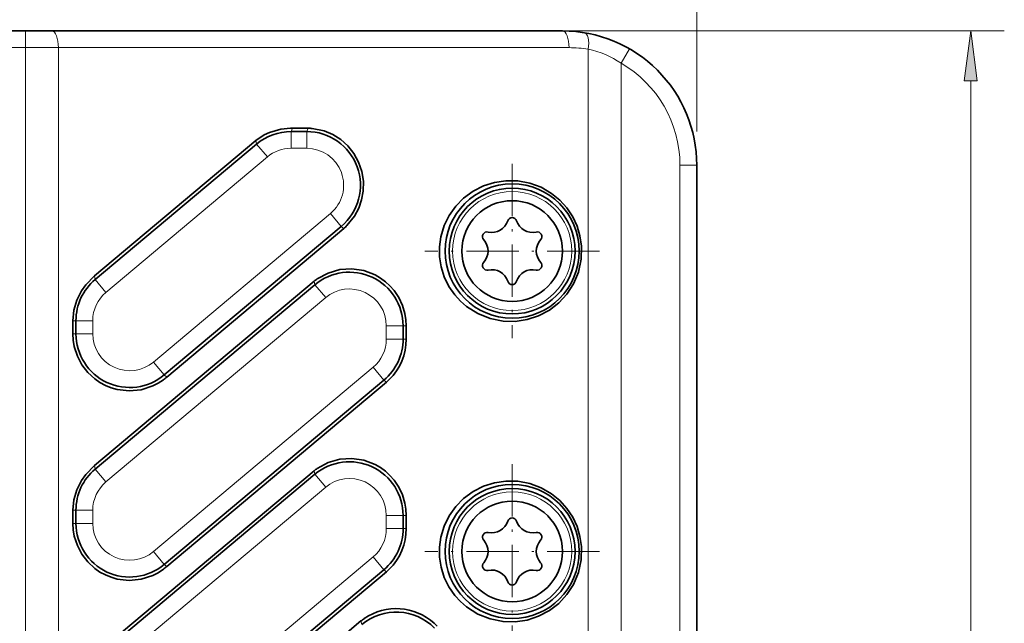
# Model space of a CAD drawing. Extents: x 5 to 415, y 5 to 296.
# Tile 43 of 58: x 269 to 327, y 229 to 265. Entities that reach past the tile are written whole.
import ezdxf

# ---------------------------------------------------------------- set-up
doc = ezdxf.new("R2010")
doc.units = 0
doc.linetypes.add('DASHDOT', pattern=[18.5, 12, -3, 0.5, -3])

msp = doc.modelspace()

# ---------------------------------------------------------------- linework, layer by layer
at = {"color": 7, "lineweight": 13, "ltscale": 0.407489}
msp.add_line((308.907593, 258.596985), (308.907593, 274.896545), dxfattribs=at)
at = {"color": 7, "lineweight": 35}
for p, q in [((190.176926, 264.596985), (268.910583, 264.596985)), ((270.473511, 264.596985), (300.907593, 264.596985)), ((308.907593, 95.596985), (308.907593, 256.596985)), ((288.897095, 229.421661), (273.007233, 216.08847))]:
    msp.add_line(p, q, dxfattribs=at)
at = {"color": 7, "lineweight": 35, "ltscale": 0.039073}
msp.add_line((268.910583, 264.596985), (270.473511, 264.596985), dxfattribs=at)
at = {"color": 7, "lineweight": 13, "ltscale": 0.025}
for p, q in [((268.910583, 263.596985), (268.910583, 264.596985)), ((304.398224, 262.664551), (304.896881, 263.531372)), ((284.73233, 257.596985), (284.73233, 258.596985)), ((285.665771, 257.596985), (285.665771, 258.596985)), ((283.318207, 257.082275), (282.675415, 257.848328)), ((307.907593, 256.596985), (308.907593, 256.596985)), ((287.079895, 253.711685), (287.722687, 252.945648)), ((273.696472, 249.008682), (273.05368, 249.774719)), ((286.793457, 248.698364), (286.150696, 249.464417)), ((272.910583, 247.323395), (271.910583, 247.323395)), ((272.910583, 246.540131), (271.910583, 246.540131)), ((290.407593, 247.013062), (291.407593, 247.013062)), ((290.407593, 246.229828), (291.407593, 246.229828)), ((276.524719, 244.854843), (277.167511, 244.088806)), ((289.621735, 244.544525), (290.264526, 243.778488)), ((273.696472, 237.708679), (273.05368, 238.474731)), ((272.910583, 236.023376), (271.910583, 236.023376)), ((290.407593, 235.713074), (291.407593, 235.713074)), ((272.910583, 235.240143), (271.910583, 235.240143)), ((290.407593, 234.929825), (291.407593, 234.929825)), ((276.524719, 233.55484), (277.167511, 232.788788)), ((289.621735, 233.244537), (290.264526, 232.478485))]:
    msp.add_line(p, q, dxfattribs=at)
at = {"color": 7, "lineweight": 13}
for p, q in [((270.910583, 264.596985), (327.23996, 264.596985)), ((190.176926, 263.596985), (268.910583, 263.596985)), ((268.910583, 88.596985), (268.910583, 263.596985)), ((270.864258, 88.596985), (270.864258, 263.596985)), ((270.864258, 263.596985), (301.29834, 263.596985)), ((302.44458, 224.762924), (302.44458, 263.502502)), ((304.398224, 89.529411), (304.398224, 262.664551)), ((325.23996, 90.57132), (325.23996, 261.62265)), ((307.907593, 95.596985), (307.907593, 256.596985))]:
    msp.add_line(p, q, dxfattribs=at)
at = {"color": 7, "lineweight": 13, "ltscale": 0.048842}
msp.add_line((268.910583, 263.596985), (270.864258, 263.596985), dxfattribs=at)
at = {"color": 7, "lineweight": 13, "ltscale": 0.005368}
for p, q in [((284.810486, 258.796997), (284.73233, 258.596985)), ((285.743927, 258.796997), (285.665771, 258.596985))]:
    msp.add_line(p, q, dxfattribs=at)
at = {"color": 7, "lineweight": 35, "ltscale": 0.023336}
for p, q in [((285.743927, 258.796997), (284.810486, 258.796997)), ((285.665771, 258.596985), (284.73233, 258.596985))]:
    msp.add_line(p, q, dxfattribs=at)
at = {"color": 7, "lineweight": 35, "ltscale": 0.314007}
for p, q in [((282.628967, 258.062073), (273.007233, 249.988464)), ((282.675415, 257.848328), (273.05368, 249.774719))]:
    msp.add_line(p, q, dxfattribs=at)
at = {"color": 7, "lineweight": 13, "ltscale": 0.005468}
for p, q in [((282.628967, 258.062073), (282.675415, 257.848328)), ((273.007233, 249.988464), (273.05368, 249.774719)), ((286.104248, 249.678162), (286.150665, 249.464417)), ((273.007233, 238.688477), (273.05368, 238.474731)), ((286.104248, 238.378159), (286.150665, 238.164413)), ((288.897095, 229.421661), (288.943542, 229.207916))]:
    msp.add_line(p, q, dxfattribs=at)
at = {"color": 7, "lineweight": 13, "ltscale": 0.314007}
msp.add_line((273.696472, 249.008682), (283.318207, 257.082275), dxfattribs=at)
at = {"color": 7, "lineweight": 13, "ltscale": 0.023336}
msp.add_line((284.73233, 257.596985), (285.665771, 257.596985), dxfattribs=at)
at = {"color": 7, "linetype": 'DASHDOT', "lineweight": 13, "ltscale": 0.26}
for p, q in [((297.907593, 256.673981), (297.907593, 246.273987)), ((297.907593, 238.766983), (297.907593, 228.366989))]:
    msp.add_line(p, q, dxfattribs=at)
at = {"color": 7, "lineweight": 13, "ltscale": 0.34447}
msp.add_line((276.524719, 244.854843), (287.079895, 253.711685), dxfattribs=at)
at = {"color": 7, "lineweight": 35, "ltscale": 0.34447}
for p, q in [((287.722687, 252.945648), (277.167511, 244.088806)), ((287.874084, 252.819977), (277.318909, 243.963135))]:
    msp.add_line(p, q, dxfattribs=at)
at = {"color": 7, "lineweight": 13, "ltscale": 0.004919}
for p, q in [((287.874084, 252.819977), (287.722687, 252.945648)), ((277.318909, 243.963135), (277.167511, 244.088806)), ((290.415924, 243.652802), (290.264526, 243.778488)), ((277.318909, 232.663116), (277.167511, 232.788788)), ((290.415924, 232.352814), (290.264526, 232.478485))]:
    msp.add_line(p, q, dxfattribs=at)
at = {"color": 7, "linetype": 'DASHDOT', "lineweight": 13, "ltscale": 0.260001}
for p, q in [((303.107605, 251.473984), (292.707581, 251.473984)), ((303.107605, 233.566986), (292.707581, 233.566986))]:
    msp.add_line(p, q, dxfattribs=at)
at = {"color": 7, "lineweight": 35, "ltscale": 0.427423}
for p, q in [((286.104248, 249.678162), (273.007233, 238.688477)), ((286.150665, 249.464417), (273.05368, 238.474731)), ((290.264526, 243.778488), (277.167511, 232.788788)), ((290.415924, 243.652802), (277.318909, 232.663116)), ((286.104248, 238.378159), (273.007233, 227.388474)), ((286.150665, 238.164413), (273.05368, 227.174728)), ((290.264526, 232.478485), (277.167511, 221.4888)), ((290.415924, 232.352814), (277.318909, 221.363129))]:
    msp.add_line(p, q, dxfattribs=at)
at = {"color": 7, "lineweight": 13, "ltscale": 0.427423}
for p, q in [((273.696472, 237.708679), (286.793457, 248.698364)), ((276.524719, 233.55484), (289.621735, 244.544525)), ((273.696472, 226.408676), (286.793457, 237.398376)), ((276.524719, 222.254837), (289.621735, 233.244537))]:
    msp.add_line(p, q, dxfattribs=at)
at = {"color": 7, "lineweight": 13, "ltscale": 0.004602}
for p, q in [((271.726501, 247.323395), (271.910583, 247.323395)), ((271.726501, 246.540131), (271.910583, 246.540131)), ((271.726501, 236.023376), (271.910583, 236.023376)), ((271.726501, 235.240143), (271.910583, 235.240143))]:
    msp.add_line(p, q, dxfattribs=at)
at = {"color": 7, "lineweight": 35, "ltscale": 0.019582}
for p, q in [((271.726501, 246.540131), (271.726501, 247.323395)), ((271.910583, 246.540131), (271.910583, 247.323395))]:
    msp.add_line(p, q, dxfattribs=at)
at = {"color": 7, "lineweight": 13, "ltscale": 0.019582}
msp.add_line((272.910583, 247.323395), (272.910583, 246.540131), dxfattribs=at)
at = {"color": 7, "lineweight": 13, "ltscale": 0.019581}
for p, q in [((290.407593, 247.013062), (290.407593, 246.229828)), ((272.910583, 236.023376), (272.910583, 235.240143)), ((290.407593, 235.713074), (290.407593, 234.929825))]:
    msp.add_line(p, q, dxfattribs=at)
at = {"color": 7, "lineweight": 35, "ltscale": 0.019581}
for p, q in [((291.407593, 246.229828), (291.407593, 247.013062)), ((291.591705, 246.229828), (291.591705, 247.013062)), ((271.726501, 235.240143), (271.726501, 236.023376)), ((271.910583, 235.240143), (271.910583, 236.023376)), ((291.407593, 234.929825), (291.407593, 235.713074)), ((291.591705, 234.929825), (291.591705, 235.713074))]:
    msp.add_line(p, q, dxfattribs=at)
at = {"color": 7, "lineweight": 13, "ltscale": 0.004603}
for p, q in [((291.591705, 247.013062), (291.407593, 247.013062)), ((291.591705, 246.229828), (291.407593, 246.229828)), ((291.591705, 235.713074), (291.407593, 235.713074)), ((291.591705, 234.929825), (291.407593, 234.929825))]:
    msp.add_line(p, q, dxfattribs=at)
at = {"color": 7, "lineweight": 13, "ltscale": 0.024999}
msp.add_line((286.793457, 237.398376), (286.150696, 238.164413), dxfattribs=at)
at = {"color": 7, "lineweight": 13}
msp.add_lwpolyline([(325.631531, 261.62265), (325.23996, 264.596985), (324.848389, 261.62265)], close=True, dxfattribs=at)
at = {"color": 7, "lineweight": 35}
for points in [[(282.628967, 258.062103), (283.123108, 258.396576), (283.44519, 258.546814), (284.121521, 258.737793), (284.696228, 258.79541), (284.810486, 258.796936)], [(285.991486, 258.782196), (286.707764, 258.632568), (287.221954, 258.416901), (287.69696, 258.117126), (288.119141, 257.739532), (288.475372, 257.292786), (288.757904, 256.778992), (288.949219, 256.220367), (289.041626, 255.634338), (289.031189, 255.0401), (288.935425, 254.519867), (288.761505, 254.023148), (288.514923, 253.561737), (288.062225, 252.995544)], [(301.560516, 249.511688), (301.856842, 250.222427), (302.019043, 250.981903), (302.038147, 251.761215), (301.95105, 252.370361), (301.776886, 252.957245), (301.521484, 253.508301), (301.168518, 254.043671), (300.743408, 254.514038), (300.25827, 254.911118), (299.62854, 255.275848), (298.951294, 255.525513), (298.244812, 255.656342), (297.526581, 255.666458), (296.854553, 255.565079), (296.201294, 255.356476), (295.582031, 255.042084), (295.013123, 254.624939), (294.545166, 254.150024), (294.15097, 253.597809)], [(294.150879, 253.597748), (293.849487, 252.986954), (293.649902, 252.326355), (293.568237, 251.731995), (293.574524, 251.130768), (293.668457, 250.538666), (293.862091, 249.92955), (294.1427, 249.364014), (294.498749, 248.854019), (294.828735, 248.492798), (295.192932, 248.175323), (295.870728, 247.743622), (296.60437, 247.449249), (297.37027, 247.295395), (298.088684, 247.279099), (298.799133, 247.383713), (299.484131, 247.607635), (300.125641, 247.947586), (300.684082, 248.378571), (301.168152, 248.903839), (301.560516, 249.511688)], [(286.285034, 249.812683), (286.931885, 250.163513), (287.627869, 250.363861), (288.346527, 250.411102), (289.058472, 250.304626), (289.736298, 250.047134), (290.054993, 249.862473), (290.35321, 249.643005), (290.623047, 249.395035), (290.865906, 249.117676), (291.147461, 248.697525), (291.365051, 248.236908), (291.512207, 247.746002), (291.571716, 247.381912), (291.591705, 247.013031)], [(271.726532, 247.32341), (271.785217, 247.945465), (271.957214, 248.542053), (272.231354, 249.092712), (272.491455, 249.462128), (273.007233, 249.988449)], [(277.119263, 243.803253), (276.812195, 243.600525), (276.486511, 243.433121), (275.796844, 243.210007), (275.077698, 243.139374), (274.359009, 243.223907), (274.005615, 243.325272), (273.663666, 243.465256), (273.341492, 243.640228), (273.03833, 243.850555), (272.617859, 244.238876), (272.265076, 244.698151), (271.992889, 245.216705), (271.812134, 245.779663), (271.748047, 246.157196), (271.726624, 246.54007)], [(286.285034, 238.51268), (286.931885, 238.863525), (287.627869, 239.063873), (288.346527, 239.111099), (289.058472, 239.004639), (289.736298, 238.747131), (290.054993, 238.562469), (290.35321, 238.343018), (290.623047, 238.095032), (290.865906, 237.817688), (291.147461, 237.397522), (291.365051, 236.936905), (291.512207, 236.445999), (291.571716, 236.081909), (291.591705, 235.713028)], [(271.726532, 236.023407), (271.785217, 236.645462), (271.957214, 237.24205), (272.231354, 237.792709), (272.491455, 238.16214), (273.007233, 238.688446)], [(301.560516, 231.604675), (301.856842, 232.31543), (302.019043, 233.074921), (302.038147, 233.854218), (301.95105, 234.463364), (301.776886, 235.050232), (301.521484, 235.601303), (301.168518, 236.136658), (300.743408, 236.60704), (300.25827, 237.00412), (299.62854, 237.368851), (298.951294, 237.6185), (298.244812, 237.749344), (297.526581, 237.75946), (296.854553, 237.658081), (296.201294, 237.449478), (295.582031, 237.135086), (295.013123, 236.717941), (294.545166, 236.243027), (294.15097, 235.690811)], [(294.150879, 235.690765), (293.849487, 235.079956), (293.649902, 234.419342), (293.568237, 233.824997), (293.574524, 233.223785), (293.668457, 232.631668), (293.862091, 232.022552), (294.1427, 231.457001), (294.498749, 230.947021), (294.828735, 230.585785), (295.192932, 230.268311), (295.870728, 229.836624), (296.60437, 229.542252), (297.37027, 229.388397), (298.088684, 229.372101), (298.799133, 229.476715), (299.484131, 229.700638), (300.125641, 230.040588), (300.684082, 230.471573), (301.168152, 230.996857), (301.560516, 231.604675)], [(277.119263, 232.50325), (276.812195, 232.300522), (276.486511, 232.133118), (275.796844, 231.910004), (275.077698, 231.839386), (274.359009, 231.92392), (274.005615, 232.025269), (273.663666, 232.165253), (273.341492, 232.34024), (273.03833, 232.550537), (272.617859, 232.938873), (272.265076, 233.398163), (271.992889, 233.916718), (271.812134, 234.47966), (271.748047, 234.857208), (271.726624, 235.240082)]]:
    msp.add_lwpolyline(points, dxfattribs=at)
for centre, radius in [((297.907593, 251.473984), 4), ((297.907593, 251.473984), 3.75), ((297.907593, 251.473984), 3), ((297.907593, 233.566986), 4), ((297.907593, 233.566986), 3.75), ((297.907593, 233.566986), 3)]:
    msp.add_circle(centre, radius, dxfattribs=at)
at = {"color": 7, "lineweight": 13}
for centre in [(297.907593, 251.473984), (297.907593, 233.566986)]:
    msp.add_circle(centre, 3.55, dxfattribs=at)
at = {"color": 7, "lineweight": 35}
for centre, radius, start, end in [((300.907593, 256.596985), 8, 0, 90.000003), ((285.696442, 255.989471), 2.808185, 83.969171, 89.029118), ((284.73233, 255.396988), 3.2, 90.000003, 130.000001), ((285.665771, 255.396988), 3.2, 310, 90.001041), ((285.885406, 255.135925), 3.052804, 310.652921, 315.48344), ((296.688782, 253.585022), 1, 257.788056, 342.211944), ((297.907593, 253.193985), 0.28, 17.788056, 162.211938), ((299.126404, 253.585022), 1, 197.788062, 282.211945), ((296.41803, 252.333984), 0.28, 77.788055, 222.211944), ((299.397156, 252.333984), 0.28, 317.788055, 102.211944), ((295.469971, 251.473984), 1, 317.788055, 42.211945), ((300.345215, 251.473984), 1, 137.788056, 222.211944), ((296.41803, 250.613983), 0.28, 137.788056, 282.211945), ((299.397156, 250.613983), 0.28, 257.788056, 42.211945), ((288.207581, 247.013062), 3.2, 359.998954, 130.000124), ((296.688782, 249.362946), 1, 17.788056, 102.211944), ((299.126404, 249.362946), 1, 77.788055, 162.211938), ((275.110596, 247.323395), 3.2, 130.000001, 179.999995), ((287.695557, 247.721863), 2.521998, 124.004885, 129.124248), ((297.907593, 249.753983), 0.28, 197.788062, 342.211944), ((275.110596, 246.540131), 3.2, 180.000528, 310.000345), ((288.207581, 246.229828), 3.2, 310, 0.000062), ((288.182617, 246.227905), 3.408975, 314.760754, 0.032139), ((274.821686, 246.871384), 3.833078, 306.827787, 310.651023), ((288.449799, 245.940033), 3.016323, 310.682885, 315.007389), ((288.207581, 235.713074), 3.2, 359.998954, 130.000124), ((275.110596, 236.023376), 3.2, 130.000001, 180.000005), ((287.695557, 236.42186), 2.521998, 124.004885, 129.124248), ((296.688782, 235.678024), 1, 257.788056, 342.211944), ((297.907593, 235.286987), 0.28, 17.788056, 162.211938), ((299.126404, 235.678024), 1, 197.788062, 282.211945), ((275.110596, 235.240143), 3.2, 180.000528, 310.000345), ((288.207581, 234.929825), 3.2, 310, 0.000062), ((288.182617, 234.927902), 3.408975, 314.760754, 0.032139), ((296.41803, 234.426987), 0.28, 77.788055, 222.211944), ((295.469971, 233.566986), 1, 317.788055, 42.211945), ((299.397156, 234.426987), 0.28, 317.788055, 102.211944), ((300.345215, 233.566986), 1, 137.788056, 222.211944), ((274.821686, 235.571381), 3.833078, 306.827787, 310.651023), ((288.449799, 234.64003), 3.016323, 310.682885, 315.007389), ((296.41803, 232.706985), 0.28, 137.788056, 282.211945), ((296.688782, 231.455948), 1, 17.788056, 102.211944), ((299.126404, 231.455948), 1, 77.788055, 162.211938), ((299.397156, 232.706985), 0.28, 257.788056, 42.211945), ((297.907593, 231.846985), 0.28, 197.788062, 342.211944), ((290.999908, 226.785004), 3.372429, 48.008256, 124.345178), ((290.495789, 227.459503), 2.531172, 123.537003, 129.170489), ((291.000488, 226.756577), 3.2, 44.59606, 129.999701), ((290.718842, 226.491241), 3.77905, 44.004436, 47.82089)]:
    msp.add_arc(centre, radius, start, end, dxfattribs=at)
at = {"color": 7, "lineweight": 13}
for centre, radius, start, end in [((301.29834, 256.597046), 6.999932, 80.57538, 90.000132), ((301.394958, 258.368164), 5.241213, 55.045693, 78.446321), ((300.907593, 256.596985), 7, 360, 60.088459), ((284.73233, 255.396988), 2.2, 90.000003, 129.999988), ((285.665771, 255.396988), 2.2, 310, 90.000003), ((275.110596, 247.323395), 2.2, 130.000001, 179.999978), ((288.207581, 247.013062), 2.2, 360, 129.999988), ((275.110596, 246.540131), 2.2, 180.000005, 309.999993), ((288.207581, 246.229828), 2.2, 310, 359.999975), ((275.110596, 236.023376), 2.2, 130.000001, 179.999978), ((288.207581, 235.713074), 2.2, 360, 129.999988), ((275.110596, 235.240143), 2.2, 180.000005, 309.999993), ((288.207581, 234.929825), 2.2, 310, 359.999975)]:
    msp.add_arc(centre, radius, start, end, dxfattribs=at)
for centre, major_axis, ratio, start_param, end_param in [((270.473511, 263.596985), (0, -1), 0.390731, 1.570796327, 3.141592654), ((300.907593, 263.596985), (0, -1), 0.390731, 1.570795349, 3.14159864), ((302.053833, 263.502502), (-0.163757, -0.986496), 0.386248, 1.634822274, 3.141592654)]:
    msp.add_ellipse(centre, major_axis=major_axis, ratio=ratio, start_param=start_param, end_param=end_param, dxfattribs=at)
msp.add_solid([(325.631531, 261.62265), (325.23996, 264.596985), (325.631531, 261.62265), (324.848389, 261.62265)], dxfattribs=at)

doc.saveas('drawing.dxf')
